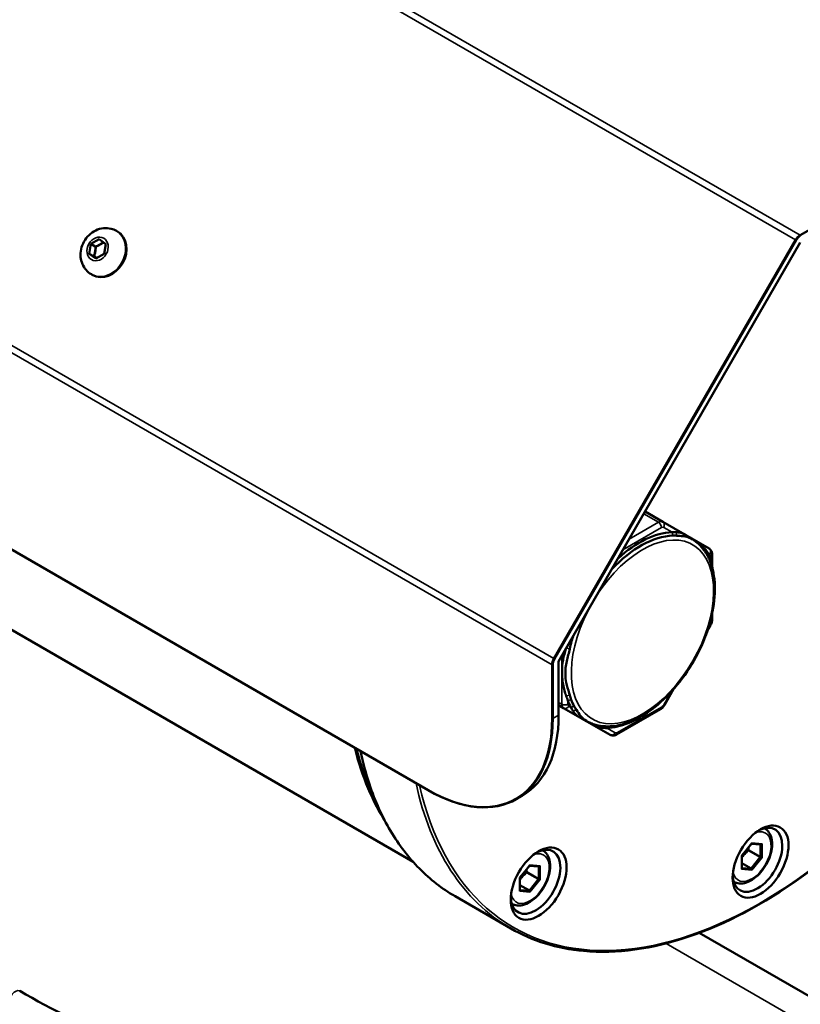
# Model space of a CAD drawing. Header units: millimetres. Extents: x 0 to 1260, y 0 to 891.
# Tile 4 of 20: x 302 to 355, y 244 to 311. Entities that reach past the tile are written whole.
import ezdxf

# ---------------------------------------------------------------- set-up
doc = ezdxf.new("R2010")
doc.units = ezdxf.units.MM
doc.header["$LTSCALE"] = 3
for name, color, linetype, lineweight in [('Sichtbar (ISO)', 7, 'Continuous', 50), ('Sichtbar schmal (ISO)', 7, 'Continuous', 35), ('Symbol (ISO)', 7, 'Continuous', 25)]:
    doc.layers.add(name, color=color, linetype=linetype, lineweight=lineweight)
doc.styles.add('Notiztext (DIN)', font='isocpeur.ttf')
doc.dimstyles.new('Standard - Methode 2a (DIN)$7', dxfattribs={"dimscale": 3, "dimtxt": 3.5, "dimasz": 2.5, "dimexe": 3.175, "dimexo": 0.8, "dimgap": 0.8, "dimtad": 1, "dimtih": 1, "dimtoh": 1, "dimrnd": 1e-08, "dimtxsty": 'Notiztext (DIN)', "dimcen": 0.09, "dimdle": 10, "dimclrd": 256, "dimclre": 256, "dimclrt": 256, "dimazin": 2, "dimtfac": 1, "dimtmove": 0, "dimatfit": 3, "dimfxl": 1, "dimtolj": 1, "dimlwd": -1, "dimlwe": -1, "dimarcsym": 0})

msp = doc.modelspace()

# ---------------------------------------------------------------- linework, layer by layer
at = {"layer": 'Sichtbar (ISO)'}
for p, q in [((329.696, 258.246), (204.538, 330.506)), ((328.665, 253.359), (208.928, 322.489)), ((378.419, 309.593), (355.085, 296.121)), ((308.419, 296.419), (308.479, 296.384)), ((306.675, 295.529), (307.242, 295.853)), ((307.242, 295.853), (307.696, 295.513)), ((354.784, 295.804), (338.285, 267.225)), ((338.321, 267.204), (354.821, 295.783)), ((306.562, 294.866), (306.675, 295.529)), ((306.967, 295.36), (306.675, 295.529)), ((307.696, 295.513), (307.583, 294.85)), ((355.106, 295.618), (338.606, 267.04)), ((306.562, 294.866), (306.854, 294.697)), ((307.016, 294.526), (306.562, 294.866)), ((307.583, 294.85), (307.016, 294.526)), ((306.709, 293.457), (306.769, 293.423)), ((344.508, 277.262), (345.716, 276.565)), ((345.716, 276.565), (348.872, 274.74)), ((349.084, 274.343), (349.084, 273.55)), ((349.084, 270.277), (349.084, 269.878)), ((348.982, 269.519), (348.776, 269.162)), ((338.16, 266.807), (338.16, 263.133)), ((338.203, 263.133), (338.203, 266.807)), ((338.606, 267.04), (338.606, 263.366)), ((346.456, 265.143), (345.826, 264.051)), ((338.606, 264.04), (338.938, 263.848)), ((342.114, 262.034), (338.94, 263.847)), ((345.566, 263.783), (342.563, 262.049)), ((329.696, 258.246), (329.717, 258.234)), ((336.12, 257.872), (335.717, 257.64)), ((352.677, 255.633), (352.648, 255.65)), ((337.527, 254.132), (337.498, 254.149)), ((351.788, 254.616), (351.117, 253.781)), ((351.774, 254.592), (352.368, 254.539)), ((352.451, 254.552), (352.405, 254.537)), ((351.118, 252.894), (351.118, 253.781)), ((352.451, 253.664), (352.405, 253.679)), ((336.638, 253.115), (335.967, 252.28)), ((336.624, 253.091), (337.218, 253.038)), ((337.301, 253.051), (337.255, 253.036)), ((351.762, 252.878), (351.784, 252.835)), ((335.968, 251.393), (335.968, 252.281)), ((337.301, 252.163), (337.255, 252.178)), ((350.577, 251.995), (350.548, 252.012)), ((336.612, 251.377), (336.634, 251.334)), ((335.335, 248.816), (331.541, 251.006)), ((335.427, 250.494), (335.398, 250.511)), ((460.845, 183.478), (348.209, 248.509))]:
    msp.add_line(p, q, dxfattribs=at)
for centre, major_axis, ratio, start_param, end_param in [((307.624, 294.904), (0.855, 1.481), 0.816497, 3.141593, 6.283185), ((355.085, 295.63), (-0.3, -0.52), 0.57735, 3.926991, 4.712389), ((355.106, 295.618), (0.285, 0.494), 0.57735, 0.785398, 1.570796), ((344.22, 269.113), (3.566, 6.177), 0.57735, 0.339981, 1.19176), ((344.117, 269.172), (3.66, 6.339), 0.57735, 0.339981, 1.069927), ((344.22, 269.113), (3.566, 6.177), 0.57735, 5.881217, 5.942458), ((344.117, 269.172), (3.66, 6.339), 0.57735, 5.838182, 5.942458), ((344.22, 269.113), (3.566, 6.177), 0.57735, 1.949833, 2.0158), ((338.585, 267.052), (-0.3, -0.52), 0.57735, 4.712389, 5.497787), ((338.606, 267.04), (0.285, 0.494), 0.57735, 1.570796, 2.356194), ((338.606, 267.04), (-0.0003, -0.00052), 0.57735, 4.712389, 5.497787), ((344.117, 269.172), (-3.66, -6.339), 0.57735, 5.838182, 5.942717), ((344.22, 269.113), (-3.566, -6.177), 0.57735, 5.838182, 5.942717), ((344.117, 269.172), (-3.66, -6.339), 0.57735, 0.345822, 0.925049), ((329.696, 268.02), (5.985, -10.366), 0.57735, 5.497787, 7.068583), ((329.717, 268.032), (6, -10.392), 0.57735, 5.497787, 7.068583), ((330.12, 268.265), (6, -10.392), 0.57735, 0, 0.785398), ((344.22, 269.113), (-3.566, -6.177), 0.57735, 0.345822, 0.401968), ((352.178, 253.495), (1.2, 2.078), 0.57735, 2.41689, 7.007888), ((337.028, 251.995), (1.2, 2.078), 0.57735, 2.41689, 7.007888), ((351.754, 254.669), (-0.0255, 0.0599), 0.565741, 3.435594, 4.067508), ((352.451, 254.607), (-0.0506, -0.0463), 0.697902, 1.002658, 1.788056), ((351.058, 253.803), (-0.0598, 0.0211), 0.218386, 2.432936, 3.064851), ((352.451, 253.678), (-0.0598, 0.0211), 0.218386, 1.647538, 2.432936), ((336.604, 253.168), (-0.0255, 0.0599), 0.565741, 3.435594, 4.067508), ((337.301, 253.106), (-0.0506, -0.0463), 0.697902, 1.002658, 1.788056), ((351.058, 252.874), (0.0506, 0.0463), 0.697902, 4.929648, 5.715047), ((351.754, 252.812), (-0.0255, 0.0599), 0.565741, 4.067508, 4.852906), ((335.908, 252.302), (-0.0598, 0.0211), 0.218386, 2.432936, 3.064851), ((337.301, 252.177), (-0.0598, 0.0211), 0.218386, 1.647538, 2.432936), ((335.908, 251.373), (0.0506, 0.0463), 0.697902, 4.929648, 5.715047), ((336.604, 251.311), (-0.0255, 0.0599), 0.565741, 4.067508, 4.852906)]:
    msp.add_ellipse(centre, major_axis=major_axis, ratio=ratio, start_param=start_param, end_param=end_param, dxfattribs=at)
for centre in [(352.391, 253.373), (337.241, 251.872)]:
    msp.add_ellipse(centre, major_axis=(-1.35, -2.338), ratio=0.57735, dxfattribs=at)
for points, knots in [([(306.709, 293.457), (306.572, 293.536), (306.448, 293.639), (306.239, 293.877), (306.155, 294.014), (306.028, 294.314), (305.989, 294.477), (305.957, 294.817), (305.969, 294.995), (306.044, 295.349), (306.11, 295.524), (306.291, 295.851), (306.407, 296.003), (306.68, 296.264), (306.836, 296.374), (307.172, 296.533), (307.35, 296.586), (307.704, 296.622), (307.878, 296.611), (308.177, 296.537), (308.303, 296.486), (308.419, 296.419)], [0.950083, 0.950083, 0.950083, 0.950083, 1.221194, 1.221194, 1.501356, 1.501356, 1.805703, 1.805703, 2.140447, 2.140447, 2.498168, 2.498168, 2.864118, 2.864118, 3.223434, 3.223434, 3.55931, 3.55931, 3.861753, 3.861753, 4.091676, 4.091676, 4.091676, 4.091676]), ([(306.967, 295.36), (306.971, 295.358), (306.976, 295.355), (306.987, 295.348), (306.995, 295.343), (307.009, 295.333), (307.016, 295.328), (307.024, 295.323), (307.024, 295.323), (307.024, 295.323)], [0, 0, 0, 0, 0.00381329, 0.00381329, 0.00839023, 0.00839023, 0.01275346, 0.01275346, 0.01281488, 0.01281488, 0.01281488, 0.01281488]), ([(306.854, 294.697), (306.858, 294.695), (306.863, 294.693), (306.876, 294.692), (306.884, 294.692), (306.9, 294.693), (306.909, 294.695), (306.917, 294.697), (306.917, 294.697), (306.918, 294.697)], [-0.01282228, -0.01282228, -0.01282228, -0.01282228, -0.00898842, -0.00898842, -0.00438677, -0.00438677, 0, 0, 0.00006175, 0.00006175, 0.00006175, 0.00006175]), ([(345.716, 276.565), (345.716, 276.565), (345.716, 276.565), (345.716, 276.565), (345.716, 276.565), (345.716, 276.565), (345.716, 276.565), (345.716, 276.565), (345.716, 276.565), (345.716, 276.565), (345.716, 276.565), (345.716, 276.565)], [5.4977871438, 5.4977871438, 5.4977871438, 5.4977871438, 5.4978617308, 5.4978617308, 5.4979363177, 5.4979363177, 5.4980109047, 5.4980109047, 5.4980854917, 5.4980854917, 5.4981600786, 5.4981600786, 5.4981600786, 5.4981600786]), ([(346.621, 275.858), (346.58, 275.859), (346.537, 275.858), (346.446, 275.856), (346.398, 275.855), (346.347, 275.853)], [-2.08131588, -2.08131588, -2.08131588, -2.08131588, -2.04876448, -2.04876448, -2.01621307, -2.01621307, -2.01621307, -2.01621307]), ([(346.393, 275.623), (346.442, 275.624), (346.491, 275.624), (346.589, 275.622), (346.637, 275.62), (346.685, 275.617)], [2.01621307, 2.01621307, 2.01621307, 2.01621307, 2.04876448, 2.04876448, 2.08131588, 2.08131588, 2.08131588, 2.08131588]), ([(348.608, 274.708), (348.562, 274.764), (348.511, 274.817), (348.336, 274.987), (348.196, 275.096), (347.878, 275.311), (347.716, 275.405), (347.521, 275.519), (347.474, 275.546), (347.43, 275.571), (347.237, 275.681), (347.092, 275.758), (346.84, 275.839), (346.735, 275.853), (346.621, 275.858)], [-0.4919696, -0.4919696, -0.4919696, -0.4919696, -0.4539495, -0.4539495, -0.3689772, -0.3689772, -0.2771346, -0.2771346, -0.2459848, -0.2459848, -0.2459848, -0.1095027, -0.1095027, 0, 0, 0, 0]), ([(346.685, 275.617), (346.824, 275.607), (346.958, 275.603), (347.266, 275.565), (347.429, 275.522), (347.621, 275.424), (347.665, 275.402), (347.71, 275.377), (347.896, 275.264), (348.041, 275.157), (348.306, 274.909), (348.414, 274.783), (348.548, 274.604), (348.586, 274.55), (348.622, 274.496)], [0, 0, 0, 0, 0.1095027, 0.1095027, 0.2459848, 0.2459848, 0.2459848, 0.2771346, 0.2771346, 0.3689772, 0.3689772, 0.4539495, 0.4539495, 0.4919696, 0.4919696, 0.4919696, 0.4919696]), ([(348.79, 274.441), (348.766, 274.486), (348.739, 274.531), (348.678, 274.621), (348.644, 274.665), (348.608, 274.708)], [-2.69692178, -2.69692178, -2.69692178, -2.69692178, -2.66437037, -2.66437037, -2.63181897, -2.63181897, -2.63181897, -2.63181897]), ([(348.622, 274.496), (348.649, 274.457), (348.675, 274.416), (348.725, 274.333), (348.75, 274.29), (348.773, 274.247)], [2.63181897, 2.63181897, 2.63181897, 2.63181897, 2.66437037, 2.66437037, 2.69692178, 2.69692178, 2.69692178, 2.69692178]), ([(348.872, 274.74), (348.904, 274.722), (348.933, 274.699), (348.982, 274.649), (349.003, 274.621), (349.036, 274.565), (349.049, 274.536), (349.068, 274.479), (349.074, 274.451), (349.083, 274.396), (349.084, 274.369), (349.084, 274.343)], [5.4981601, 5.4981601, 5.4981601, 5.4981601, 5.6551651, 5.6551651, 5.8121702, 5.8121702, 5.9691752, 5.9691752, 6.1261803, 6.1261803, 6.2831853, 6.2831853, 6.2831853, 6.2831853]), ([(342.333, 262.623), (342.852, 262.681), (343.392, 262.852), (344.487, 263.4), (345.041, 263.783), (346.097, 264.718), (346.599, 265.27), (347.501, 266.484), (347.901, 267.146), (348.562, 268.515), (348.823, 269.223), (349.178, 270.615), (349.272, 271.3), (349.279, 272.582), (349.191, 273.178), (348.976, 273.801), (348.939, 273.898), (348.897, 273.992)], [4.328959, 4.328959, 4.328959, 4.328959, 4.646388, 4.646388, 4.973154, 4.973154, 5.299735, 5.299735, 5.625248, 5.625248, 5.950644, 5.950644, 6.276944, 6.276944, 6.604035, 6.604035, 6.666615, 6.666615, 6.666615, 6.666615]), ([(349.071, 273.684), (349.065, 273.735), (349.055, 273.785), (349.031, 273.885), (349.015, 273.934), (348.997, 273.984)], [-2.86629032, -2.86629032, -2.86629032, -2.86629032, -2.83374406, -2.83374406, -2.80119779, -2.80119779, -2.80119779, -2.80119779]), ([(349.084, 269.878), (349.084, 269.852), (349.083, 269.826), (349.076, 269.775), (349.071, 269.75), (349.06, 269.701), (349.053, 269.677), (349.036, 269.63), (349.027, 269.607), (349.006, 269.562), (348.994, 269.54), (348.982, 269.519)], [0, 0, 0, 0, 0.1570717, 0.1570717, 0.3141434, 0.3141434, 0.4712151, 0.4712151, 0.6282868, 0.6282868, 0.7853586, 0.7853586, 0.7853586, 0.7853586]), ([(339.367, 267.894), (339.382, 267.963), (339.397, 268.033), (339.43, 268.172), (339.448, 268.242), (339.466, 268.312)], [0.27530233, 0.27530233, 0.27530233, 0.27530233, 0.3078486, 0.3078486, 0.34039486, 0.34039486, 0.34039486, 0.34039486]), ([(339.104, 267.903), (339.027, 267.657), (338.956, 267.424), (338.857, 266.872), (338.837, 266.555), (338.842, 266.253), (338.845, 266.048), (338.858, 265.854), (338.917, 265.372), (338.982, 265.099), (339.078, 264.794), (339.096, 264.741), (339.114, 264.688)], [-1.3420081, -1.3420081, -1.3420081, -1.3420081, -1.1959654, -1.1959654, -1.0434755, -1.0434755, -1.0434755, -0.9401234, -0.9401234, -0.77476, -0.77476, -0.7384957, -0.7384957, -0.7384957, -0.7384957]), ([(339.367, 264.728), (339.353, 264.776), (339.338, 264.824), (339.254, 265.099), (339.176, 265.337), (339.093, 265.774), (339.071, 265.955), (339.066, 266.151), (339.059, 266.44), (339.095, 266.755), (339.225, 267.345), (339.306, 267.612), (339.367, 267.894)], [0.7384957, 0.7384957, 0.7384957, 0.7384957, 0.77476, 0.77476, 0.9401234, 0.9401234, 1.0434755, 1.0434755, 1.0434755, 1.1959654, 1.1959654, 1.3484553, 1.3484553, 1.3484553, 1.3484553]), ([(339.114, 264.688), (339.135, 264.629), (339.157, 264.572), (339.199, 264.463), (339.22, 264.41), (339.238, 264.36)], [0.27530233, 0.27530233, 0.27530233, 0.27530233, 0.3078486, 0.3078486, 0.34039486, 0.34039486, 0.34039486, 0.34039486]), ([(339.466, 264.424), (339.448, 264.473), (339.43, 264.523), (339.397, 264.624), (339.382, 264.675), (339.367, 264.728)], [-0.34039486, -0.34039486, -0.34039486, -0.34039486, -0.3078486, -0.3078486, -0.27530233, -0.27530233, -0.27530233, -0.27530233]), ([(338.94, 263.847), (338.94, 263.847), (338.94, 263.847), (338.94, 263.847), (338.94, 263.847), (338.939, 263.847), (338.939, 263.847), (338.939, 263.847), (338.939, 263.848), (338.939, 263.848), (338.939, 263.848), (338.938, 263.848)], [2.353517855, 2.353517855, 2.353517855, 2.353517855, 2.354053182, 2.354053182, 2.354588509, 2.354588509, 2.355123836, 2.355123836, 2.355659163, 2.355659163, 2.35619449, 2.35619449, 2.35619449, 2.35619449]), ([(339.445, 263.902), (339.469, 263.858), (339.491, 263.816), (339.534, 263.738), (339.555, 263.701), (339.576, 263.666)], [0.44492972, 0.44492972, 0.44492972, 0.44492972, 0.47713069, 0.47713069, 0.50933167, 0.50933167, 0.50933167, 0.50933167]), ([(339.576, 263.666), (339.653, 263.544), (339.732, 263.447), (339.965, 263.266), (340.105, 263.184), (340.292, 263.076), (340.39, 263.02), (340.495, 262.96), (340.704, 262.846), (340.81, 262.789), (341.141, 262.633), (341.373, 262.551), (341.595, 262.513)], [-0.6244991, -0.6244991, -0.6244991, -0.6244991, -0.4601953, -0.4601953, -0.3122495, -0.3122495, -0.3122495, -0.2341872, -0.2341872, -0.1561248, -0.1561248, 0, 0, 0, 0]), ([(339.817, 263.731), (339.79, 263.77), (339.765, 263.811), (339.715, 263.893), (339.691, 263.935), (339.668, 263.978)], [-0.50933167, -0.50933167, -0.50933167, -0.50933167, -0.47713069, -0.47713069, -0.44492972, -0.44492972, -0.44492972, -0.44492972]), ([(341.785, 262.607), (341.585, 262.619), (341.357, 262.648), (341.024, 262.741), (340.916, 262.779), (340.706, 262.868), (340.603, 262.921), (340.509, 262.978), (340.33, 263.085), (340.21, 263.192), (339.997, 263.445), (339.915, 263.584), (339.817, 263.731)], [0, 0, 0, 0, 0.1561248, 0.1561248, 0.2341872, 0.2341872, 0.3122495, 0.3122495, 0.3122495, 0.4601953, 0.4601953, 0.6244991, 0.6244991, 0.6244991, 0.6244991]), ([(345.826, 264.051), (345.813, 264.03), (345.8, 264.009), (345.771, 263.968), (345.756, 263.949), (345.723, 263.911), (345.706, 263.893), (345.67, 263.858), (345.651, 263.842), (345.61, 263.811), (345.589, 263.796), (345.566, 263.783)], [0.7853586, 0.7853586, 0.7853586, 0.7853586, 0.9424461, 0.9424461, 1.0995337, 1.0995337, 1.2566212, 1.2566212, 1.4137088, 1.4137088, 1.5707963, 1.5707963, 1.5707963, 1.5707963]), ([(341.595, 262.513), (341.65, 262.504), (341.705, 262.498), (341.812, 262.491), (341.865, 262.49), (341.915, 262.492)], [1.06681793, 1.06681793, 1.06681793, 1.06681793, 1.0990189, 1.0990189, 1.13121988, 1.13121988, 1.13121988, 1.13121988]), ([(342.074, 262.604), (342.025, 262.602), (341.976, 262.601), (341.88, 262.603), (341.832, 262.604), (341.785, 262.607)], [-1.13121988, -1.13121988, -1.13121988, -1.13121988, -1.0990189, -1.0990189, -1.06681793, -1.06681793, -1.06681793, -1.06681793]), ([(342.563, 262.049), (342.54, 262.036), (342.516, 262.024), (342.464, 262.004), (342.437, 261.995), (342.378, 261.983), (342.347, 261.98), (342.282, 261.981), (342.248, 261.985), (342.18, 262.002), (342.146, 262.016), (342.114, 262.034)], [1.5707963, 1.5707963, 1.5707963, 1.5707963, 1.7273406, 1.7273406, 1.8838849, 1.8838849, 2.0404292, 2.0404292, 2.1969735, 2.1969735, 2.3535179, 2.3535179, 2.3535179, 2.3535179]), ([(331.541, 251.006), (330.653, 251.519), (329.835, 252.153), (328.358, 253.647), (327.7, 254.507), (326.56, 256.432), (326.078, 257.498), (325.448, 259.373), (325.242, 260.128), (325.074, 260.915)], [3.9269908, 3.9269908, 3.9269908, 3.9269908, 4.0840704, 4.0840704, 4.2411501, 4.2411501, 4.3982297, 4.3982297, 4.4962348, 4.4962348, 4.4962348, 4.4962348]), ([(362.621, 259.078), (362.582, 259.033), (362.542, 258.989), (360.186, 256.357), (357.693, 254.099), (352.606, 250.473), (350.011, 249.106), (344.983, 247.404), (342.549, 247.07), (338.502, 247.437), (336.821, 247.958), (335.335, 248.816)], [2.698849, 2.698849, 2.698849, 2.698849, 2.704304, 2.704304, 3.024914, 3.024914, 3.345653, 3.345653, 3.666194, 3.666194, 3.926991, 3.926991, 3.926991, 3.926991]), ([(352.677, 255.633), (352.79, 255.567), (352.888, 255.475), (353.047, 255.247), (353.105, 255.109), (353.18, 254.788), (353.191, 254.602), (353.16, 254.207), (353.116, 253.998), (352.981, 253.583), (352.89, 253.377), (352.669, 252.988), (352.54, 252.804), (352.255, 252.474), (352.099, 252.329), (351.771, 252.091), (351.599, 251.999), (351.257, 251.886), (351.086, 251.863), (350.799, 251.897), (350.682, 251.935), (350.577, 251.995)], [5.497787, 5.497787, 5.497787, 5.497787, 5.761632, 5.761632, 6.049562, 6.049562, 6.377514, 6.377514, 6.717129, 6.717129, 7.054114, 7.054114, 7.389428, 7.389428, 7.72615, 7.72615, 8.06571, 8.06571, 8.395543, 8.395543, 8.63938, 8.63938, 8.63938, 8.63938]), ([(337.527, 254.132), (337.64, 254.066), (337.738, 253.975), (337.897, 253.747), (337.955, 253.608), (338.03, 253.287), (338.041, 253.101), (338.01, 252.707), (337.966, 252.498), (337.831, 252.083), (337.74, 251.877), (337.519, 251.487), (337.39, 251.303), (337.105, 250.973), (336.949, 250.828), (336.621, 250.59), (336.449, 250.498), (336.107, 250.385), (335.936, 250.363), (335.649, 250.396), (335.532, 250.434), (335.427, 250.494)], [5.497787, 5.497787, 5.497787, 5.497787, 5.761632, 5.761632, 6.049562, 6.049562, 6.377514, 6.377514, 6.717129, 6.717129, 7.054114, 7.054114, 7.389428, 7.389428, 7.72615, 7.72615, 8.06571, 8.06571, 8.395543, 8.395543, 8.63938, 8.63938, 8.63938, 8.63938]), ([(351.774, 254.592), (351.773, 254.592), (351.773, 254.592), (351.771, 254.592), (351.77, 254.592), (351.77, 254.592)], [0, 0, 0, 0, 0.0737137, 0.0737137, 0.1265469, 0.1265469, 0.1265469, 0.1265469]), ([(352.36, 254.54), (352.363, 254.538), (352.367, 254.537), (352.375, 254.535), (352.38, 254.534), (352.391, 254.534), (352.398, 254.535), (352.405, 254.537)], [-0.008729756, -0.008729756, -0.008729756, -0.008729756, -0.006439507, -0.006439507, -0.003777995, -0.003777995, 0, 0, 0, 0]), ([(352.356, 253.701), (352.356, 253.701), (352.356, 253.701), (352.361, 253.698), (352.365, 253.696), (352.375, 253.691), (352.38, 253.689), (352.391, 253.684), (352.398, 253.681), (352.405, 253.679)], [-0.009577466, -0.009577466, -0.009577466, -0.009577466, -0.009521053, -0.009521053, -0.006439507, -0.006439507, -0.003777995, -0.003777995, 0, 0, 0, 0]), ([(336.624, 253.091), (336.623, 253.091), (336.623, 253.091), (336.621, 253.091), (336.62, 253.091), (336.62, 253.091)], [0, 0, 0, 0, 0.0737137, 0.0737137, 0.1265469, 0.1265469, 0.1265469, 0.1265469]), ([(337.21, 253.039), (337.213, 253.037), (337.217, 253.036), (337.225, 253.034), (337.23, 253.033), (337.241, 253.033), (337.248, 253.034), (337.255, 253.036)], [-0.008729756, -0.008729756, -0.008729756, -0.008729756, -0.006439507, -0.006439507, -0.003777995, -0.003777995, 0, 0, 0, 0]), ([(351.725, 252.916), (351.725, 252.916), (351.725, 252.916), (351.73, 252.913), (351.734, 252.91), (351.742, 252.904), (351.746, 252.9), (351.754, 252.891), (351.758, 252.884), (351.762, 252.878)], [-0.009577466, -0.009577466, -0.009577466, -0.009577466, -0.009521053, -0.009521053, -0.006439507, -0.006439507, -0.003777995, -0.003777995, 0, 0, 0, 0]), ([(337.206, 252.2), (337.206, 252.2), (337.206, 252.2), (337.211, 252.197), (337.215, 252.195), (337.225, 252.19), (337.23, 252.188), (337.241, 252.183), (337.248, 252.18), (337.255, 252.178)], [-0.009577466, -0.009577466, -0.009577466, -0.009577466, -0.009521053, -0.009521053, -0.006439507, -0.006439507, -0.003777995, -0.003777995, 0, 0, 0, 0]), ([(336.575, 251.415), (336.575, 251.415), (336.575, 251.415), (336.58, 251.413), (336.584, 251.41), (336.592, 251.403), (336.596, 251.399), (336.604, 251.39), (336.608, 251.384), (336.612, 251.377)], [-0.009577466, -0.009577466, -0.009577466, -0.009577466, -0.009521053, -0.009521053, -0.006439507, -0.006439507, -0.003777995, -0.003777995, 0, 0, 0, 0]), ([(301.811, 244.544), (304.037, 243.259), (306.407, 242.024), (310.012, 240.748), (310.98, 240.457), (312.896, 240.026), (313.847, 239.873), (316.19, 239.67), (317.611, 239.695), (320.633, 239.896), (322.254, 240.078), (325.537, 240.286), (327.209, 240.313), (331.476, 240.076), (334.075, 239.629), (338.657, 238.374), (340.73, 237.594), (345.092, 235.521), (347.314, 234.117), (349.906, 231.734), (350.652, 230.882), (352.206, 228.52), (352.726, 226.905), (352.938, 223.82), (352.701, 222.332), (351.808, 218.127), (351.143, 215.435), (351.795, 211.251), (352.342, 209.727), (354.391, 206.171), (356.213, 204.151), (359.668, 201.495), (360.936, 200.669), (363.561, 199.271), (364.903, 198.677), (368.642, 197.367), (371.231, 196.813), (376.667, 195.987), (379.55, 195.686), (384.451, 194.773), (386.518, 194.251), (391.35, 192.624), (393.983, 191.361), (396.363, 189.987)], [0, 0, 0, 0, 1.578782, 1.578782, 2.12196, 2.12196, 2.609697, 2.609697, 3.307227, 3.307227, 4.131116, 4.131116, 4.958627, 4.958627, 6.274293, 6.274293, 7.489492, 7.489492, 9.085984, 9.085984, 9.886611, 9.886611, 11.206602, 11.206602, 12.457365, 12.457365, 14.843596, 14.843596, 16.216146, 16.216146, 18.165577, 18.165577, 19.121019, 19.121019, 19.962931, 19.962931, 21.315431, 21.315431, 22.774134, 22.774134, 23.888085, 23.888085, 25.5642, 25.5642, 25.5642, 25.5642])]:
    msp.add_open_spline(points, degree=3, knots=knots, dxfattribs=at)
for points in [[(349.078, 273.615), (349.076, 273.639), (349.074, 273.662), (349.071, 273.684)], [(349.078, 273.615), (349.085, 273.534), (349.095, 273.453), (349.11, 273.372)], [(326.356, 256.957), (325.7, 258.184), (325.182, 259.563), (324.809, 261.068)], [(352.368, 254.539), (352.368, 254.539), (352.368, 254.539), (352.368, 254.539)], [(337.218, 253.038), (337.218, 253.038), (337.218, 253.038), (337.218, 253.038)]]:
    msp.add_open_spline(points, degree=3, dxfattribs=at)
at = {"layer": 'Sichtbar schmal (ISO)'}
for p, q in [((354.784, 295.804), (189.364, 391.309)), ((355.085, 296.121), (189.664, 391.626)), ((180.059, 358.577), (338.285, 267.225)), ((179.941, 358.155), (338.16, 266.807)), ((354.784, 295.804), (354.821, 295.783)), ((355.085, 296.121), (355.106, 296.084)), ((344.42, 277.11), (345.416, 276.535)), ((345.416, 276.535), (343.424, 275.386)), ((343, 274.651), (345.628, 276.168)), ((345.778, 276.183), (346.347, 275.853)), ((346.393, 275.623), (346.347, 275.853)), ((346.621, 275.858), (346.685, 275.617)), ((348.622, 274.496), (348.608, 274.708)), ((348.79, 274.441), (348.773, 274.247)), ((348.79, 274.441), (348.934, 274.357)), ((348.997, 274.22), (348.997, 273.984)), ((348.974, 273.802), (348.997, 273.984)), ((349.071, 273.684), (349.074, 273.503)), ((348.934, 269.546), (348.857, 269.412)), ((348.997, 269.905), (348.997, 269.755)), ((339.352, 268.332), (339.466, 268.312)), ((339.367, 267.894), (339.122, 267.935)), ((338.16, 266.807), (338.203, 266.807)), ((338.285, 267.225), (338.321, 267.204)), ((338.814, 267.401), (338.814, 264.122)), ((346.28, 264.948), (345.778, 264.079)), ((338.606, 264.243), (338.814, 264.122)), ((339.114, 264.688), (339.367, 264.728)), ((339.466, 264.424), (339.238, 264.36)), ((339.238, 264.122), (339.238, 264.36)), ((339.445, 263.902), (339.301, 263.985)), ((339.445, 263.902), (339.668, 263.978)), ((339.817, 263.731), (339.576, 263.666)), ((345.628, 263.92), (342.625, 262.187)), ((338.16, 263.133), (338.203, 263.133)), ((338.606, 263.366), (338.203, 263.133)), ((341.595, 262.513), (341.785, 262.607)), ((342.074, 262.604), (341.915, 262.492)), ((342.475, 262.172), (341.915, 262.492)), ((351.797, 254.644), (351.1, 253.778)), ((351.584, 254.111), (352.352, 253.667)), ((352.373, 253.722), (351.605, 254.165)), ((351.785, 254.612), (352.451, 254.552)), ((352.388, 254.543), (351.794, 254.596)), ((352.493, 254.582), (351.797, 254.644)), ((352.323, 254.543), (352.373, 254.514)), ((352.373, 254.514), (352.373, 253.722)), ((352.415, 253.712), (352.415, 254.504)), ((352.451, 254.552), (352.451, 253.664)), ((352.493, 253.654), (352.493, 254.582)), ((351.1, 253.778), (351.1, 252.85)), ((352.352, 253.667), (351.758, 252.928)), ((352.451, 253.664), (351.784, 252.835)), ((351.794, 252.902), (352.388, 253.641)), ((351.797, 252.787), (352.493, 253.654)), ((336.647, 253.144), (335.95, 252.277)), ((336.635, 253.111), (337.301, 253.051)), ((337.238, 253.042), (336.644, 253.095)), ((337.343, 253.081), (336.647, 253.144)), ((337.173, 253.042), (337.223, 253.013)), ((337.223, 253.013), (337.223, 252.221)), ((337.265, 252.211), (337.265, 253.003)), ((337.301, 253.051), (337.301, 252.163)), ((337.343, 252.153), (337.343, 253.081)), ((351.1, 252.85), (351.797, 252.787)), ((351.758, 252.928), (351.118, 253.298)), ((351.118, 253.249), (351.715, 252.904)), ((351.121, 252.957), (351.118, 252.959)), ((351.784, 252.835), (351.118, 252.894)), ((351.715, 252.904), (351.121, 252.957)), ((351.145, 252.924), (351.739, 252.871)), ((335.95, 252.277), (335.95, 251.349)), ((336.434, 252.61), (337.202, 252.167)), ((337.223, 252.221), (336.455, 252.665)), ((337.202, 252.167), (336.608, 251.428)), ((337.301, 252.163), (336.634, 251.334)), ((336.644, 251.402), (337.238, 252.14)), ((336.647, 251.287), (337.343, 252.153)), ((335.95, 251.349), (336.647, 251.287)), ((336.608, 251.428), (335.968, 251.797)), ((335.968, 251.748), (336.565, 251.403)), ((335.971, 251.456), (335.968, 251.458)), ((336.634, 251.334), (335.968, 251.393)), ((336.565, 251.403), (335.971, 251.456)), ((335.995, 251.423), (336.589, 251.37)), ((345.938, 247.79), (459.087, 182.464))]:
    msp.add_line(p, q, dxfattribs=at)
for centre, major_axis, ratio, start_param, end_param in [((307.564, 294.938), (-0.855, -1.481), 0.816497, 0, 3.141593), ((345.416, 276.045), (0.3, 0.52), 0.57735, 0, 0.785398), ((345.416, 276.29), (-0.15, 0.26), 0.57735, 3.926991, 5.497787), ((345.628, 275.923), (0.15, 0.26), 0.57735, 6.282812, 7.068583), ((345.566, 276.305), (0.15, 0.26), 0.816497, 4.712916, 6.283185), ((344.33, 269.05), (3.435, 5.95), 0.57735, 1.655937, 7.768841), ((348.722, 274.48), (0.15, 0.26), 0.816497, 4.712916, 6.283185), ((348.784, 274.098), (0.15, 0.26), 0.57735, 5.497787, 6.282812), ((348.784, 274.343), (0.3, 0), 0.57735, 5.497787, 6.283185), ((348.784, 269.633), (-0.15, -0.26), 0.57735, 1.570836, 2.356194), ((348.722, 269.669), (0.26, -0.15), 0.000032, 5.667706, 6.283185), ((348.784, 269.878), (0.3, 0), 0.57735, 5.497787, 6.283185), ((339.026, 264.245), (-0.3, 0), 0.57735, 0.785398, 2.356194), ((339.238, 264.367), (-0.3, -0.52), 0.57735, 5.497787, 6.283185), ((339.451, 264.245), (-0.15, -0.26), 0.57735, 5.497787, 6.285862), ((339.089, 264.107), (-0.149, -0.261), 0.816494, 0, 1.567011), ((345.416, 264.043), (0.15, -0.26), 0.57735, 0, 0.785398), ((345.628, 264.165), (-0.15, -0.26), 0.57735, 0.785398, 1.570836), ((345.566, 264.201), (0.26, -0.15), 0.000032, 5.667706, 6.283186), ((342.263, 262.294), (-0.149, -0.261), 0.816494, 0, 1.567011), ((342.625, 262.432), (-0.15, -0.26), 0.57735, 0.002677, 0.785398), ((342.413, 262.309), (0.15, -0.26), 0.57735, 0, 0.785398), ((347.512, 280.93), (-16.65, -28.839), 0.57735, 5.742631, 5.999035), ((347.66, 280.844), (-16.65, -28.839), 0.57735, 5.742631, 5.935845), ((348.491, 280.364), (-16.95, -29.358), 0.57735, 5.713828, 6.283185), ((352.391, 278.113), (-16.875, -29.228), 0.57735, 5.72081, 7.510269), ((352.285, 278.174), (-16.95, -29.358), 0.57735, 5.713828, 6.283185), ((351.797, 253.716), (0.93, 1.611), 0.57735, 2.562294, 6.862484), ((351.627, 253.814), (1.05, 1.819), 0.57735, 0, 0.028754), ((336.647, 252.215), (0.93, 1.611), 0.57735, 2.562294, 6.862484), ((336.477, 252.313), (1.05, 1.819), 0.57735, 0, 0.028754), ((351.563, 254.141), (-0.0586, -0.0128), 0.394572, 3.820997, 4.943961), ((351.563, 254.141), (0.0372, -0.0471), 0.042906, 4.250387, 5.373351), ((351.563, 254.141), (0.03, 0.052), 0.57735, 4.45059, 5.497787), ((351.667, 254.536), (-0.147, -0.052), 0.218386, 3.58845, 3.83492), ((351.779, 254.652), (-0.0053, -0.0598), 0.788675, 0, 0.434519), ((352.246, 254.538), (0.127, -0.028), 0.368973, 0.082574, 0.572848), ((352.373, 254.599), (-0.0053, -0.0598), 0.788675, 0, 0.434519), ((352.415, 254.538), (-0.06, 0), 0.57735, 0.785398, 1.570796), ((352.261, 254.482), (-0.147, -0.052), 0.218386, 3.242561, 3.58845), ((352.246, 254.504), (0.17, 0), 0.57735, 0, 0.345888), ((352.246, 253.746), (0.107, -0.078), 0.442666, 6.263416, 6.787015), ((352.373, 253.637), (-0.0468, 0.0376), 0.211325, 4.558905, 5.344303), ((352.246, 253.746), (0.127, -0.028), 0.368973, 5.842161, 6.36576), ((352.415, 253.746), (-0.06, 0), 0.57735, 0.785398, 1.570796), ((352.261, 253.75), (0.124, -0.113), 0.697902, 0.04454, 0.390428), ((352.246, 253.712), (0.17, 0), 0.57735, 5.937297, 6.283185), ((336.517, 253.035), (-0.147, -0.052), 0.218386, 3.58845, 3.83492), ((336.629, 253.151), (-0.0053, -0.0598), 0.788675, 0, 0.434519), ((337.096, 253.038), (0.127, -0.028), 0.368973, 0.082574, 0.572848), ((337.223, 253.098), (-0.0053, -0.0598), 0.788675, 0, 0.434519), ((337.265, 253.038), (-0.06, 0), 0.57735, 0.785398, 1.570796), ((337.111, 252.982), (-0.147, -0.052), 0.218386, 3.242561, 3.58845), ((337.096, 253.003), (0.17, 0), 0.57735, 0, 0.345888), ((351.058, 253.061), (0.069, -0.102), 0.235134, 6.001604, 6.093485), ((351.103, 253.082), (0.055, -0.157), 0.410754, 5.75224, 6.098128), ((351.1, 252.902), (0.0053, 0.0598), 0.788675, 5.146908, 5.932306), ((351.652, 253.008), (0.069, -0.102), 0.235134, 6.093485, 6.617084), ((351.694, 252.849), (0.0053, 0.0598), 0.788675, 5.146908, 5.932306), ((351.652, 253.008), (0.107, -0.078), 0.442666, 5.739818, 6.263416), ((351.697, 253.029), (0.055, -0.157), 0.410754, 6.098128, 6.444016), ((351.779, 252.898), (-0.0468, 0.0376), 0.211325, 4.558905, 5.344303), ((351.667, 253.012), (0.124, -0.113), 0.697902, 5.981837, 6.327725), ((336.413, 252.64), (-0.0586, -0.0128), 0.394572, 3.820997, 4.943961), ((336.413, 252.64), (0.0372, -0.0471), 0.042906, 4.250387, 5.373351), ((336.413, 252.64), (0.03, 0.052), 0.57735, 4.45059, 5.497787), ((337.096, 252.246), (0.107, -0.078), 0.442666, 6.263416, 6.787015), ((337.223, 252.136), (-0.0468, 0.0376), 0.211325, 4.558905, 5.344303), ((337.096, 252.246), (0.127, -0.028), 0.368973, 5.842161, 6.36576), ((337.265, 252.246), (-0.06, 0), 0.57735, 0.785398, 1.570796), ((337.111, 252.25), (0.124, -0.113), 0.697902, 0.04454, 0.390428), ((337.096, 252.211), (0.17, 0), 0.57735, 5.937297, 6.283185), ((351.627, 253.814), (-1.05, -1.819), 0.57735, 6.254431, 6.283185), ((335.908, 251.56), (0.069, -0.102), 0.235134, 6.001604, 6.093485), ((335.953, 251.581), (0.055, -0.157), 0.410754, 5.75224, 6.098128), ((335.95, 251.402), (0.0053, 0.0598), 0.788675, 5.146908, 5.932306), ((336.502, 251.507), (0.069, -0.102), 0.235134, 6.093485, 6.617084), ((336.544, 251.349), (0.0053, 0.0598), 0.788675, 5.146908, 5.932306), ((336.502, 251.507), (0.107, -0.078), 0.442666, 5.739818, 6.263416), ((336.547, 251.528), (0.055, -0.157), 0.410754, 6.098128, 6.444016), ((336.629, 251.397), (-0.0468, 0.0376), 0.211325, 4.558905, 5.344303), ((336.517, 251.511), (0.124, -0.113), 0.697902, 5.981837, 6.327725), ((336.477, 252.313), (-1.05, -1.819), 0.57735, 6.254431, 6.283185), ((301.511, 244.024), (0.3, 0.52), 0.57735, 0, 2.662234)]:
    msp.add_ellipse(centre, major_axis=major_axis, ratio=ratio, start_param=start_param, end_param=end_param, dxfattribs=at)
msp.add_ellipse((307.129, 295.189), major_axis=(0.42, 0.727), ratio=0.816497, dxfattribs=at)
for points, knots in [([(306.967, 295.36), (306.967, 295.332), (306.966, 295.305), (306.962, 295.187), (306.955, 295.098), (306.94, 295.012), (306.925, 294.926), (306.904, 294.844), (306.871, 294.744), (306.863, 294.72), (306.854, 294.697)], [0.0831849, 0.0831849, 0.0831849, 0.0831849, 0.0971228, 0.0971228, 0.1419682, 0.1419682, 0.1419682, 0.1868135, 0.1868135, 0.2007514, 0.2007514, 0.2007514, 0.2007514]), ([(306.918, 294.697), (306.922, 294.711), (306.926, 294.725), (306.955, 294.819), (306.976, 294.906), (306.991, 294.996), (307.007, 295.087), (307.017, 295.181), (307.023, 295.29), (307.023, 295.307), (307.024, 295.323)], [-0.1947235, -0.1947235, -0.1947235, -0.1947235, -0.1868135, -0.1868135, -0.1419682, -0.1419682, -0.1419682, -0.0971228, -0.0971228, -0.0892128, -0.0892128, -0.0892128, -0.0892128]), ([(307.502, 295.658), (307.476, 295.637), (307.449, 295.616), (307.377, 295.564), (307.33, 295.534), (307.28, 295.505), (307.229, 295.476), (307.176, 295.45), (307.071, 295.402), (307.019, 295.381), (306.967, 295.36)], [0.0813648, 0.0813648, 0.0813648, 0.0813648, 0.1011926, 0.1011926, 0.1319145, 0.1319145, 0.1319145, 0.1626364, 0.1626364, 0.1906972, 0.1906972, 0.1906972, 0.1906972]), ([(307.024, 295.323), (307.066, 295.341), (307.107, 295.359), (307.205, 295.406), (307.261, 295.435), (307.314, 295.465), (307.367, 295.495), (307.417, 295.527), (307.494, 295.58), (307.523, 295.601), (307.55, 295.622)], [-0.1846694, -0.1846694, -0.1846694, -0.1846694, -0.1626364, -0.1626364, -0.1319145, -0.1319145, -0.1319145, -0.1011926, -0.1011926, -0.0812196, -0.0812196, -0.0812196, -0.0812196]), ([(306.854, 294.697), (306.876, 294.682), (306.897, 294.666), (306.967, 294.616), (307.013, 294.582), (307.058, 294.55)], [0.08318493, 0.08318493, 0.08318493, 0.08318493, 0.09712284, 0.09712284, 0.12887696, 0.12887696, 0.12887696, 0.12887696]), ([(307.09, 294.568), (307.046, 294.601), (307.001, 294.635), (306.942, 294.679), (306.93, 294.688), (306.918, 294.697)], [-0.12697553, -0.12697553, -0.12697553, -0.12697553, -0.09712284, -0.09712284, -0.0892128, -0.0892128, -0.0892128, -0.0892128]), ([(351.544, 254.16), (351.542, 254.158), (351.54, 254.156), (351.41, 254.051), (351.288, 253.935), (351.187, 253.808), (351.163, 253.778), (351.14, 253.748), (351.118, 253.717)], [-0.2839459, -0.2839459, -0.2839459, -0.2839459, -0.2824201, -0.2824201, -0.2021431, -0.2021431, -0.2021431, -0.1832723, -0.1832723, -0.1832723, -0.1832723]), ([(351.118, 253.609), (351.153, 253.665), (351.192, 253.719), (351.234, 253.772), (351.332, 253.894), (351.451, 254.005), (351.579, 254.107), (351.582, 254.109), (351.584, 254.111)], [0.1677268, 0.1677268, 0.1677268, 0.1677268, 0.2021431, 0.2021431, 0.2021431, 0.2824201, 0.2824201, 0.2839459, 0.2839459, 0.2839459, 0.2839459]), ([(351.605, 254.165), (351.595, 254.211), (351.586, 254.257), (351.576, 254.317), (351.574, 254.331), (351.572, 254.346)], [0.10974984, 0.10974984, 0.10974984, 0.10974984, 0.13505523, 0.13505523, 0.14336817, 0.14336817, 0.14336817, 0.14336817]), ([(336.455, 252.665), (336.445, 252.71), (336.436, 252.756), (336.426, 252.816), (336.424, 252.831), (336.422, 252.845)], [0.10974984, 0.10974984, 0.10974984, 0.10974984, 0.13505523, 0.13505523, 0.14336817, 0.14336817, 0.14336817, 0.14336817]), ([(336.394, 252.66), (336.392, 252.658), (336.39, 252.656), (336.26, 252.55), (336.138, 252.434), (336.037, 252.307), (336.013, 252.278), (335.99, 252.247), (335.968, 252.216)], [-0.2839459, -0.2839459, -0.2839459, -0.2839459, -0.2824201, -0.2824201, -0.2021431, -0.2021431, -0.2021431, -0.1832723, -0.1832723, -0.1832723, -0.1832723]), ([(335.968, 252.108), (336.003, 252.164), (336.042, 252.219), (336.084, 252.271), (336.182, 252.393), (336.301, 252.505), (336.429, 252.606), (336.432, 252.608), (336.434, 252.61)], [0.1677268, 0.1677268, 0.1677268, 0.1677268, 0.2021431, 0.2021431, 0.2021431, 0.2824201, 0.2824201, 0.2839459, 0.2839459, 0.2839459, 0.2839459])]:
    msp.add_open_spline(points, degree=3, knots=knots, dxfattribs=at)
for points in [[(351.522, 254.284), (351.528, 254.243), (351.536, 254.202), (351.544, 254.16)], [(336.372, 252.783), (336.378, 252.742), (336.386, 252.701), (336.394, 252.66)]]:
    msp.add_open_spline(points, degree=3, dxfattribs=at)

# ---------------------------------------------------------------- leaders
at = {"layer": 'Symbol (ISO)', "annotation_type": 0, "has_hookline": 1, "hookline_direction": 0, "text_width": 73.5}
msp.add_leader([(351.485, 213.339), (434.821, 284.401), (442.321, 284.401)], dimstyle='Standard - Methode 2a (DIN)$7', override={"dimgap": 0, "dimtad": 1}, dxfattribs=at)

doc.saveas('drawing.dxf')
